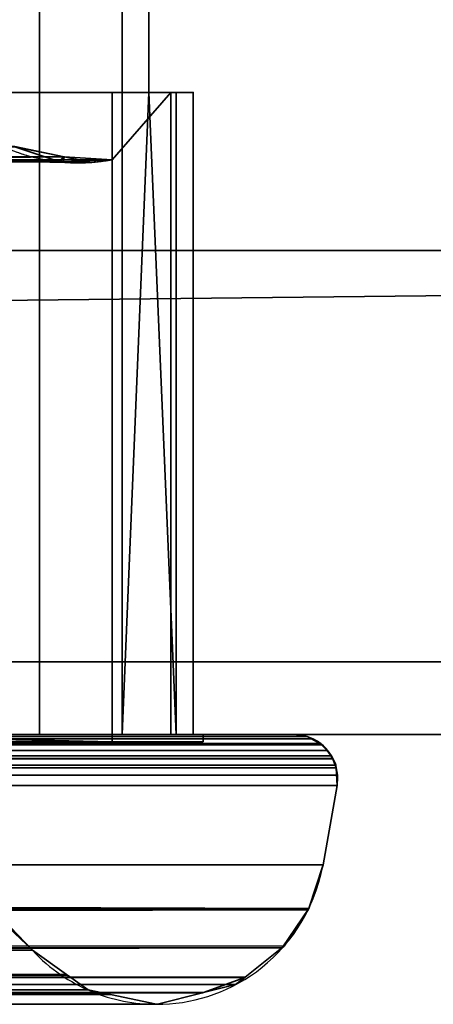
# Model space of a CAD drawing. Header units: millimetres. Extents: x -322 to 8072, y -96 to 57.
# Tile 240 of 256: x 6384 to 6396, y -47 to -20. Entities that reach past the tile are written whole.
import ezdxf

# ---------------------------------------------------------------- set-up
doc = ezdxf.new("R2010")
doc.units = ezdxf.units.MM
doc.layers.add('151', color=7, linetype='Continuous', true_color=0xffffff)

# ---------------------------------------------------------------- blocks, each defined once
blk = doc.blocks.new('UG_SURFACE_015')
at = {"layer": '151', "color": 252, "linetype": 'Continuous', "lineweight": 35}
for points in [[(6509, 0, 2017), (5491, 0, 2017), (5491, -26, 2017), (6509, -26, 2017)], [(6382.299, 0, 447.95), (6382.299, -39.3, 447.95), (6385.003, -39.3, 448.52), (6385.003, 0, 448.52)], [(6385.003, 0, 1896.48), (6385.003, -39.3, 1896.48), (6382.299, -39.3, 1897.05), (6382.299, 0, 1897.05)], [(6385.003, 0, 448.52), (6385.003, -39.3, 448.52), (6387.275, -39.3, 450.092), (6387.275, 0, 450.092)], [(6387.275, 0, 1894.908), (6387.275, -39.3, 1894.908), (6385.003, -39.3, 1896.48), (6385.003, 0, 1896.48)], [(6388.014, -21.65, 451), (6388.014, -17.65, 451), (6387.275, 0, 450.092), (6387.275, -39.3, 450.092)], [(6387.275, -39.3, 1894.908), (6387.275, 0, 1894.908), (6388.014, -17.65, 1894), (6388.014, -21.65, 1894)], [(5491, -26), (5491, -2), (6509, -2), (6509, -26)], [(6388.014, -21.65, 1894), (6388.014, -17.65, 1894), (5611.986, -17.65, 1894), (5611.986, -21.65, 1894)], [(6388.014, -17.65, 451), (6388.014, -21.65, 451), (5611.986, -21.65, 451), (5611.986, -17.65, 451)], [(5617.871, -21.65, 1890.128), (6382.129, -21.65, 1890.128), (6388.014, -21.65, 1894), (5611.986, -21.65, 1894)], [(6000, -21.65, 454.872), (5617.871, -21.65, 454.872), (5611.986, -21.65, 451), (6388.014, -21.65, 451)], [(6388.014, -21.65, 451), (6382.129, -21.65, 454.872), (6000, -21.65, 454.872)], [(6382.129, -21.65, 454.872), (6388.762, -21.65, 452.42), (6389.233, -21.65, 455.142), (6388.613, -21.65, 457.835)], [(6382.129, -21.65, 1890.128), (6387, -21.65, 1884.922), (6388.613, -21.65, 1887.165), (6389.233, -21.65, 1889.858)], [(6382.129, -21.65, 454.872), (6388.014, -21.65, 451), (6388.762, -21.65, 452.42)], [(6389.233, -21.65, 1889.858), (6388.762, -21.65, 1892.58), (6382.129, -21.65, 1890.128)], [(6388.613, -21.65, 457.835), (6387, -21.65, 460.078), (6382.129, -21.65, 454.872)], [(6387, -21.65, 460.078), (6387, -21.65, 1884.922), (6382.129, -21.65, 1890.128), (6382.129, -21.65, 454.872)], [(6388.762, -21.65, 1892.58), (6388.014, -21.65, 1894), (6382.129, -21.65, 1890.128)], [(6387, -23.5, 460.078), (6387, -23.5, 1884.922), (6387, -21.65, 1884.922), (6387, -21.65, 460.078)], [(6388.613, -21.65, 457.835), (6388.613, -39.3, 457.835), (6387, -39.3, 460.078), (6387, -23.5, 460.078)], [(6387, -23.5, 460.078), (6387, -21.65, 460.078), (6388.613, -21.65, 457.835)], [(6388.613, -21.65, 1887.165), (6387, -21.65, 1884.922), (6387, -23.5, 1884.922)], [(6387, -23.5, 1884.922), (6387, -39.3, 1884.922), (6388.613, -39.3, 1887.165), (6388.613, -21.65, 1887.165)], [(6388.014, -21.65, 451), (6387.275, -39.3, 450.092), (6388.762, -39.3, 452.42)], [(6388.762, -39.3, 1892.58), (6387.275, -39.3, 1894.908), (6388.014, -21.65, 1894)], [(6388.762, -39.3, 452.42), (6388.762, -21.65, 452.42), (6388.014, -21.65, 451)], [(6388.014, -21.65, 1894), (6388.762, -21.65, 1892.58), (6388.762, -39.3, 1892.58)], [(6389.233, -21.65, 455.142), (6389.233, -39.3, 455.142), (6388.613, -39.3, 457.835), (6388.613, -21.65, 457.835)], [(6388.613, -21.65, 1887.165), (6388.613, -39.3, 1887.165), (6389.233, -39.3, 1889.858), (6389.233, -21.65, 1889.858)], [(6388.762, -21.65, 452.42), (6388.762, -39.3, 452.42), (6389.233, -39.3, 455.142), (6389.233, -21.65, 455.142)], [(6389.233, -21.65, 1889.858), (6389.233, -39.3, 1889.858), (6388.762, -39.3, 1892.58), (6388.762, -21.65, 1892.58)], [(5615.674, -23.133, 1892.326), (5614.446, -23.389, 1893.554), (6385.539, -23.547, 1893.539)], [(5615.794, -23.108, 1892.206), (5615.674, -23.133, 1892.326), (6385.539, -23.547, 1893.539)], [(6385.539, -23.547, 1893.539), (6384.331, -23.147, 1892.331), (5615.794, -23.108, 1892.206)], [(6384.326, -23.133, 452.674), (6385.684, -23.416, 451.317), (6000, -23.503, 451.332)], [(6385.684, -23.416, 451.317), (6384.326, -23.133, 452.674), (6384.331, -23.147, 1892.331)], [(6385.684, -23.416, 451.317), (6384.331, -23.147, 1892.331), (6385.539, -23.547, 1893.539)], [(6385.539, -23.547, 1893.539), (5614.446, -23.389, 1893.554), (5622.715, -23.5, 1895)], [(5622.715, -23.5, 1895), (6377.285, -23.5, 1895), (6385.539, -23.547, 1893.539)], [(6377.285, -23.5, 450), (6000, -23.503, 451.332), (6385.684, -23.416, 451.317)], [(6385.684, -23.416, 451.317), (6385.684, -23.416, 451.316), (6377.285, -23.5, 450)], [(6385.684, -23.416, 451.316), (6386.434, -23.573, 450.567), (6377.285, -23.5, 450)], [(6386.434, -23.573, 450.567), (6387, -23.5, 450), (6377.285, -23.5, 450)], [(6377.285, -23.5, 1895), (6385.579, -23.56, 1893.579), (6385.539, -23.547, 1893.539)], [(6377.285, -23.5, 1895), (6387, -23.5, 1895), (6385.668, -23.557, 1893.668), (6385.579, -23.56, 1893.579)], [(6377.285, -39.3, 450), (6377.285, -23.5, 450), (6387, -23.5, 450), (6387, -39.5, 450)], [(6387, -39.5, 1895), (6387, -23.5, 1895), (6377.285, -23.5, 1895), (6377.285, -39.3, 1895)], [(6385.539, -23.547, 1893.539), (6385.684, -23.416, 451.316), (6385.684, -23.416, 451.317)], [(6385.539, -23.547, 1893.539), (6385.579, -23.56, 1893.579), (6385.684, -23.416, 451.316)], [(6385.579, -23.56, 1893.579), (6385.668, -23.557, 1893.668), (6385.684, -23.416, 451.316)], [(6387, -23.5, 460.078), (6385.684, -23.416, 451.316), (6385.668, -23.557, 1893.668)], [(6385.668, -23.557, 1893.668), (6387, -23.5, 1884.922), (6387, -23.5, 460.078)], [(6385.668, -23.557, 1893.668), (6387, -23.5, 1895), (6387, -23.5, 1884.922)], [(6387, -23.5, 460.078), (6386.434, -23.573, 450.567), (6385.684, -23.416, 451.316)], [(6387, -23.5, 460.078), (6387, -23.5, 450), (6386.434, -23.573, 450.567)], [(6387, -39.5, 450), (6387, -23.5, 450), (6387, -23.5, 460.078), (6387, -39.3, 460.078)], [(6387, -39.3, 1884.922), (6387, -23.5, 1884.922), (6387, -23.5, 1895), (6387, -39.5, 1895)], [(5478, -26, 2030), (5478, -39.3, 2030), (6522, -39.3, 2030), (6522, -26, 2030)], [(5478, -26, 2030), (6522, -26, 2030), (6509, -26, 2017), (5491, -26, 2017)], [(5491, -26), (6509, -26), (5478, -37.3)], [(6509, -26), (6522, -26), (6522, -37.3), (5478, -37.3)], [(5478, -37.3), (6522, -37.3), (6522, -39.3, 2), (5478, -39.3, 2)], [(6000, -39.3, 445), (5608, -39.3, 445), (5478, -39.3, 2), (6522, -39.3, 2)], [(5608, -39.3, 1900), (6392, -39.3, 1900), (6522, -39.3, 2030), (5478, -39.3, 2030)], [(5607.446, -39.435, 1900.554), (5607.29, -39.556, 1900.71), (6392.715, -39.553, 1900.715)], [(5607.518, -39.418, 1900.482), (5607.446, -39.435, 1900.554), (6392.715, -39.553, 1900.715)], [(6392.715, -39.553, 1900.715), (6392.713, -39.552, 1900.713), (5607.518, -39.418, 1900.482)], [(6392.713, -39.552, 1900.713), (6392.48, -39.421, 1900.48), (5607.518, -39.418, 1900.482)], [(5607.519, -39.418, 1900.481), (5607.518, -39.418, 1900.482), (6392.48, -39.421, 1900.48)], [(5608, -39.3, 1900), (5607.519, -39.418, 1900.481), (6392.48, -39.421, 1900.48)], [(5608, -39.3, 1900), (6392.478, -39.42, 1900.478), (6392.364, -39.357, 1900.364)], [(6392.48, -39.421, 1900.48), (6392.478, -39.42, 1900.478), (5608, -39.3, 1900)], [(6392.364, -39.357, 1900.364), (6392, -39.3, 1900), (5608, -39.3, 1900)], [(5617.701, -39.3, 447.95), (5610.5, -39.3, 447.5), (6389.5, -39.3, 447.5)], [(6382.299, -39.3, 1897.05), (6389.5, -39.3, 1897.5), (5610.5, -39.3, 1897.5)], [(6389.5, -39.5, 447.5), (6389.5, -39.3, 447.5), (5610.5, -39.3, 447.5), (5610.5, -39.5, 447.5)], [(5610.5, -39.3, 1897.5), (6389.5, -39.3, 1897.5), (6389.5, -39.5, 1897.5), (5610.5, -39.5, 1897.5)], [(6389.5, -39.5, 447.5), (5610.5, -39.5, 447.5), (5613, -39.5, 450), (6387, -39.5, 450)], [(5610.5, -39.5, 1897.5), (6389.5, -39.5, 1897.5), (6387, -39.5, 1895), (5613, -39.5, 1895)], [(6387, -39.5, 450), (5613, -39.5, 450), (5622.715, -39.3, 450), (6377.285, -39.3, 450)], [(6377.285, -39.3, 1895), (5622.715, -39.3, 1895), (5613, -39.5, 1895), (6387, -39.5, 1895)], [(6389.5, -39.3, 447.5), (5620.414, -39.3, 448.47), (5617.701, -39.3, 447.95)], [(5622.715, -39.3, 450), (5620.414, -39.3, 448.47), (6389.5, -39.3, 447.5), (6382.299, -39.3, 447.95)], [(6522, -39.3, 2), (6392, -39.3, 445), (6000, -39.3, 445)], [(6000, -39.402, 444.517), (6000, -39.3, 445), (6392, -39.3, 445)], [(6392, -39.3, 445), (6392.364, -39.357, 444.636), (6000, -39.402, 444.517)], [(6392.364, -39.357, 444.636), (6392.478, -39.42, 444.522), (6000, -39.402, 444.517)], [(6000, -39.558, 444.297), (6000, -39.402, 444.517), (6392.48, -39.421, 444.52)], [(6392.478, -39.42, 444.522), (6392.48, -39.421, 444.52), (6000, -39.402, 444.517)], [(6392.48, -39.421, 444.52), (6392.713, -39.552, 444.287), (6000, -39.558, 444.297)], [(6389.5, -39.3, 1897.5), (6382.299, -39.3, 1897.05), (6385.003, -39.3, 1896.48)], [(6385.003, -39.3, 448.52), (6382.299, -39.3, 447.95), (6389.5, -39.3, 447.5)], [(6389.5, -39.3, 1897.5), (6385.003, -39.3, 1896.48), (6387.275, -39.3, 1894.908)], [(6389.5, -39.3, 447.5), (6387.275, -39.3, 450.092), (6385.003, -39.3, 448.52)], [(6387, -39.3, 460.078), (6387, -39.3, 1884.922), (6387, -39.5, 1895), (6387, -39.5, 450)], [(6387, -39.3, 460.078), (6388.613, -39.3, 457.835), (6389.5, -39.3, 1897.5), (6389.233, -39.3, 1889.858)], [(6389.233, -39.3, 1889.858), (6388.613, -39.3, 1887.165), (6387, -39.3, 460.078)], [(6388.613, -39.3, 1887.165), (6387, -39.3, 1884.922), (6387, -39.3, 460.078)], [(6387, -39.5, 450), (6387, -39.5, 1895), (6389.5, -39.5, 1897.5), (6389.5, -39.5, 447.5)], [(6389.5, -39.3, 447.5), (6388.762, -39.3, 452.42), (6387.275, -39.3, 450.092)], [(6387.275, -39.3, 1894.908), (6388.762, -39.3, 1892.58), (6389.5, -39.3, 1897.5)], [(6388.613, -39.3, 457.835), (6389.233, -39.3, 455.142), (6389.5, -39.3, 1897.5)], [(6389.233, -39.3, 455.142), (6388.762, -39.3, 452.42), (6389.5, -39.3, 447.5)], [(6388.762, -39.3, 1892.58), (6389.233, -39.3, 1889.858), (6389.5, -39.3, 1897.5)], [(6389.5, -39.3, 447.5), (6389.5, -39.3, 1897.5), (6389.233, -39.3, 455.142)], [(6389.5, -39.3, 1897.5), (6389.5, -39.3, 447.5), (6389.5, -39.5, 447.5), (6389.5, -39.5, 1897.5)], [(6522, -39.3, 2), (6522, -39.3, 2030), (6392, -39.3, 1900), (6392, -39.3, 445)], [(6392.364, -39.357, 444.636), (6392, -39.3, 445), (6392, -39.3, 1900), (6392.364, -39.357, 1900.364)], [(6392.364, -39.357, 1900.364), (6392.478, -39.42, 444.522), (6392.364, -39.357, 444.636)], [(6392.364, -39.357, 1900.364), (6392.478, -39.42, 1900.478), (6392.478, -39.42, 444.522)], [(6392.478, -39.42, 1900.478), (6392.48, -39.421, 1900.48), (6392.713, -39.552, 444.287), (6392.48, -39.421, 444.52)], [(6392.48, -39.421, 444.52), (6392.478, -39.42, 444.522), (6392.478, -39.42, 1900.478)], [(6392.48, -39.421, 1900.48), (6392.713, -39.552, 1900.713), (6392.713, -39.552, 444.287)], [(5607.083, -39.735, 1900.917), (5606.93, -39.964, 1901.07), (6393.068, -39.967, 1901.068)], [(5607.084, -39.734, 1900.916), (5607.083, -39.735, 1900.917), (6392.913, -39.746, 1900.913)], [(5607.083, -39.735, 1900.917), (6393.067, -39.966, 1901.067), (6393.032, -39.888, 1901.032)], [(6393.068, -39.967, 1901.068), (6393.067, -39.966, 1901.067), (5607.083, -39.735, 1900.917)], [(6393.032, -39.888, 1901.032), (6392.913, -39.746, 1900.913), (5607.083, -39.735, 1900.917)], [(5607.111, -39.695, 1900.89), (5607.084, -39.734, 1900.916), (6392.913, -39.746, 1900.913)], [(5607.287, -39.558, 1900.713), (5607.111, -39.695, 1900.89), (6392.913, -39.746, 1900.913)], [(6392.784, -39.591, 1900.784), (6392.715, -39.553, 1900.715), (5607.287, -39.558, 1900.713)], [(5607.29, -39.556, 1900.71), (5607.287, -39.558, 1900.713), (6392.715, -39.553, 1900.715)], [(5607.287, -39.558, 1900.713), (6392.91, -39.743, 1900.91), (6392.784, -39.591, 1900.784)], [(6392.913, -39.746, 1900.913), (6392.91, -39.743, 1900.91), (5607.287, -39.558, 1900.713)], [(6392.713, -39.552, 444.287), (6392.715, -39.553, 444.285), (6000, -39.558, 444.297)], [(6000, -39.685, 444.119), (6000, -39.558, 444.297), (6392.715, -39.553, 444.285)], [(6392.715, -39.553, 444.285), (6392.784, -39.591, 444.216), (6000, -39.685, 444.119)], [(6392.784, -39.591, 444.216), (6392.91, -39.743, 444.09), (6000, -39.685, 444.119)], [(6000, -39.734, 444.089), (6000, -39.685, 444.119), (6392.91, -39.743, 444.09)], [(6392.91, -39.743, 444.09), (6392.913, -39.746, 444.087), (6000, -39.734, 444.089)], [(6000, -39.972, 443.946), (6000, -39.734, 444.089), (6392.913, -39.746, 444.087)], [(6392.913, -39.746, 444.087), (6393.032, -39.888, 443.968), (6000, -39.972, 443.946)], [(6392.784, -39.591, 444.216), (6392.715, -39.553, 444.285), (6392.713, -39.552, 1900.713), (6392.715, -39.553, 1900.715)], [(6392.715, -39.553, 444.285), (6392.713, -39.552, 444.287), (6392.713, -39.552, 1900.713)], [(6392.91, -39.743, 444.09), (6392.715, -39.553, 1900.715), (6392.784, -39.591, 1900.784)], [(6392.715, -39.553, 1900.715), (6392.91, -39.743, 444.09), (6392.784, -39.591, 444.216)], [(6392.784, -39.591, 1900.784), (6392.91, -39.743, 1900.91), (6392.91, -39.743, 444.09)], [(6393.032, -39.888, 443.968), (6392.913, -39.746, 444.087), (6392.91, -39.743, 1900.91), (6392.913, -39.746, 1900.913)], [(6392.913, -39.746, 444.087), (6392.91, -39.743, 444.09), (6392.91, -39.743, 1900.91)], [(6393.067, -39.966, 443.933), (6392.913, -39.746, 1900.913), (6393.032, -39.888, 1901.032)], [(6392.913, -39.746, 1900.913), (6393.067, -39.966, 443.933), (6393.032, -39.888, 443.968)], [(5606.915, -39.987, 1901.085), (5606.84, -40.219, 1901.16), (6393.145, -40.142, 1901.145)], [(5606.93, -39.965, 1901.07), (5606.915, -39.987, 1901.085), (6393.145, -40.142, 1901.145)], [(5606.93, -39.964, 1901.07), (5606.93, -39.965, 1901.07), (6393.068, -39.967, 1901.068)], [(6393.145, -40.142, 1901.145), (6393.068, -39.967, 1901.068), (5606.93, -39.965, 1901.07)], [(6393.032, -39.888, 443.968), (6393.067, -39.966, 443.933), (6000, -39.972, 443.946)], [(6393.067, -39.966, 443.933), (6393.068, -39.967, 443.932), (6000, -39.972, 443.946)], [(6000, -40.101, 443.868), (6000, -39.972, 443.946), (6393.068, -39.967, 443.932)], [(6393.068, -39.967, 443.932), (6393.145, -40.142, 443.855), (6000, -40.101, 443.868)], [(6393.032, -39.888, 1901.032), (6393.067, -39.966, 1901.067), (6393.067, -39.966, 443.933)], [(6393.068, -39.967, 443.932), (6393.067, -39.966, 443.933), (6393.067, -39.966, 1901.067), (6393.068, -39.967, 1901.068)], [(6393.159, -40.218, 443.841), (6393.068, -39.967, 1901.068), (6393.145, -40.142, 1901.145)], [(6393.068, -39.967, 1901.068), (6393.159, -40.218, 443.841), (6393.127, -40.089, 443.878)], [(6393.127, -40.089, 443.878), (6393.068, -39.967, 443.932), (6393.068, -39.967, 1901.068)], [(6393.145, -40.142, 443.855), (6393.068, -39.967, 443.932), (6393.127, -40.089, 443.878)], [(5606.821, -40.278, 1901.179), (5606.804, -40.599, 1901.196), (6393.159, -40.219, 1901.16)], [(6393.159, -40.219, 1901.16), (5606.804, -40.599, 1901.196), (5606.818, -40.709, 1901.182)], [(5606.818, -40.709, 1901.182), (6393.198, -40.421, 1901.197), (6393.159, -40.219, 1901.16)], [(6393.159, -40.219, 1901.16), (5606.84, -40.22, 1901.161), (5606.821, -40.278, 1901.179)], [(5606.84, -40.219, 1901.16), (6393.159, -40.218, 1901.159), (6393.145, -40.142, 1901.145)], [(5606.84, -40.219, 1901.16), (6393.159, -40.219, 1901.16), (6393.159, -40.218, 1901.159)], [(5606.84, -40.219, 1901.16), (5606.84, -40.22, 1901.161), (6393.159, -40.219, 1901.16)], [(6000, -40.218, 443.852), (6000, -40.101, 443.868), (6393.145, -40.142, 443.855)], [(6393.145, -40.142, 443.855), (6393.159, -40.218, 443.841), (6000, -40.218, 443.852)], [(6393.159, -40.218, 443.841), (6393.159, -40.219, 443.84), (6000, -40.218, 443.852)], [(6000, -40.565, 443.802), (6000, -40.218, 443.852), (6393.159, -40.219, 443.84)], [(6000, -40.709, 443.818), (6000, -40.565, 443.802), (6393.159, -40.219, 443.84)], [(6393.159, -40.219, 443.84), (6393.198, -40.421, 443.803), (6000, -40.709, 443.818)], [(6393.127, -40.089, 443.878), (6393.159, -40.218, 443.841), (6393.145, -40.142, 443.855)], [(6393.145, -40.142, 1901.145), (6393.159, -40.218, 1901.159), (6393.159, -40.218, 443.841)], [(6393.159, -40.219, 443.84), (6393.159, -40.218, 443.841), (6393.159, -40.218, 1901.159), (6393.159, -40.219, 1901.16)], [(6393.182, -40.709, 443.818), (6393.159, -40.219, 1901.16), (6393.198, -40.421, 1901.197)], [(6393.159, -40.219, 1901.16), (6393.182, -40.709, 443.818), (6393.199, -40.471, 443.808)], [(6393.199, -40.471, 443.808), (6393.159, -40.219, 443.84), (6393.159, -40.219, 1901.16)], [(6393.198, -40.421, 443.803), (6393.159, -40.219, 443.84), (6393.199, -40.471, 443.808)], [(5606.818, -40.709, 1901.182), (6393.182, -40.709, 1901.182), (6393.198, -40.421, 1901.197)], [(6393.198, -40.421, 443.803), (6393.182, -40.709, 443.818), (6000, -40.709, 443.818)], [(6393.199, -40.471, 443.808), (6393.182, -40.709, 443.818), (6393.198, -40.421, 443.803)], [(6393.198, -40.421, 1901.197), (6393.182, -40.709, 1901.182), (6393.182, -40.709, 443.818)], [(6392.797, -42.882, 1900.797), (6393.182, -40.709, 1901.182), (5606.818, -40.709, 1901.182), (5607.203, -42.882, 1900.797)], [(6000, -40.709, 443.818), (6393.182, -40.709, 443.818), (6392.797, -42.882, 444.203), (6000, -42.882, 444.203)], [(6392.797, -42.882, 444.203), (6393.182, -40.709, 443.818), (6393.182, -40.709, 1901.182), (6392.797, -42.882, 1900.797)], [(6000, -45.236, 452.187), (6384.813, -45.236, 452.187), (6381.649, -42.255, 455.351)], [(6381.649, -42.255, 455.351), (6384.813, -45.236, 1892.813), (6383.078, -43.503, 1891.078)], [(6381.649, -42.255, 455.351), (6384.813, -45.236, 452.187), (6384.813, -45.236, 1892.813)], [(6392.797, -42.882, 1900.797), (5607.203, -42.882, 1900.797), (5607.597, -44.083, 1900.403), (6392.403, -44.083, 1900.403)], [(6000, -42.882, 444.203), (6392.797, -42.882, 444.203), (6392.403, -44.083, 444.597)], [(6392.403, -44.083, 444.597), (6000, -44.055, 444.673), (6000, -42.882, 444.203)], [(6392.797, -42.882, 1900.797), (6392.403, -44.083, 1900.403), (6392.403, -44.085, 444.597), (6392.403, -44.083, 444.597)], [(6392.403, -44.083, 444.597), (6392.797, -42.882, 444.203), (6392.797, -42.882, 1900.797)], [(6384.813, -45.236, 1892.813), (5615.187, -45.236, 1892.813), (5616.922, -43.503, 1891.078)], [(6383.078, -43.503, 1891.078), (6384.813, -45.236, 1892.813), (5616.922, -43.503, 1891.078)], [(5607.597, -44.083, 1900.403), (6391.729, -45.119, 1899.729), (6392.389, -44.127, 1900.389)], [(5607.597, -44.083, 1900.403), (5607.597, -44.085, 1900.403), (6391.672, -45.165, 1899.672)], [(6391.672, -45.165, 1899.672), (6391.729, -45.119, 1899.729), (5607.597, -44.083, 1900.403)], [(6392.389, -44.127, 1900.389), (6392.403, -44.085, 1900.403), (5607.597, -44.083, 1900.403)], [(6392.403, -44.085, 1900.403), (6392.403, -44.083, 1900.403), (5607.597, -44.083, 1900.403)], [(6391.672, -45.165, 1899.672), (5607.597, -44.085, 1900.403), (5607.611, -44.127, 1900.389)], [(6000, -44.055, 444.673), (6392.403, -44.083, 444.597), (6392.403, -44.085, 444.597)], [(6392.403, -44.085, 444.597), (6000, -44.644, 444.909), (6000, -44.055, 444.673)], [(6392.403, -44.085, 444.597), (6392.389, -44.127, 444.611), (6000, -44.644, 444.909)], [(6392.403, -44.085, 1900.403), (6391.672, -45.165, 445.328), (6391.729, -45.119, 445.271)], [(6391.672, -45.165, 445.328), (6392.403, -44.085, 1900.403), (6392.389, -44.127, 1900.389)], [(6392.403, -44.085, 1900.403), (6391.729, -45.119, 445.271), (6392.389, -44.127, 444.611)], [(6392.389, -44.127, 444.611), (6392.403, -44.085, 444.597), (6392.403, -44.085, 1900.403)], [(6392.403, -44.083, 1900.403), (6392.403, -44.085, 1900.403), (6392.403, -44.085, 444.597)], [(5607.611, -44.127, 1900.389), (5608.271, -45.119, 1899.729), (6391.672, -45.165, 1899.672)], [(6000, -44.644, 444.909), (6392.389, -44.127, 444.611), (6391.729, -45.119, 445.271)], [(6392.389, -44.127, 1900.389), (6391.729, -45.119, 1899.729), (6391.672, -45.165, 445.328)], [(6000, -44.644, 444.909), (6391.729, -45.119, 445.271), (6391.672, -45.165, 445.328)], [(6391.672, -45.165, 445.328), (6000, -45.119, 445.388), (6000, -44.644, 444.909)], [(5608.271, -45.119, 1899.729), (5608.328, -45.165, 1899.672), (6391.672, -45.165, 1899.672)], [(6391.668, -45.168, 1899.668), (6391.672, -45.165, 1899.672), (5608.328, -45.165, 1899.672)], [(5608.332, -45.168, 1899.668), (5609.346, -45.974, 1898.654), (6390.654, -45.974, 1898.654)], [(6000, -45.964, 446.239), (6000, -45.119, 445.388), (6391.672, -45.165, 445.328)], [(6000, -45.964, 446.239), (6391.672, -45.165, 445.328), (6391.668, -45.168, 445.332)], [(6000, -45.964, 446.239), (6391.668, -45.168, 445.332), (6390.654, -45.974, 446.346)], [(6390.645, -45.981, 446.355), (6390.654, -45.974, 446.346), (6391.668, -45.168, 1899.668), (6390.654, -45.974, 1898.654)], [(6390.654, -45.974, 446.346), (6391.668, -45.168, 445.332), (6391.668, -45.168, 1899.668)], [(6391.729, -45.119, 1899.729), (6391.672, -45.165, 1899.672), (6391.668, -45.168, 445.332), (6391.672, -45.165, 445.328)], [(6391.672, -45.165, 1899.672), (6391.668, -45.168, 1899.668), (6391.668, -45.168, 445.332)], [(6385.749, -45.902, 1893.749), (5614.251, -45.902, 1893.749), (5615.187, -45.236, 1892.813), (6384.813, -45.236, 1892.813)], [(6000, -45.783, 451.581), (6385.749, -45.902, 451.251), (6384.813, -45.236, 452.187)], [(6384.813, -45.236, 452.187), (6000, -45.236, 452.187), (6000, -45.783, 451.581)], [(6384.813, -45.236, 452.187), (6385.749, -45.902, 451.251), (6385.774, -45.919, 1893.774), (6385.749, -45.902, 1893.749)], [(6385.749, -45.902, 1893.749), (6384.813, -45.236, 1892.813), (6384.813, -45.236, 452.187)], [(5609.346, -45.974, 1898.654), (5609.355, -45.981, 1898.645), (6389.51, -46.399, 1897.51)], [(6389.51, -46.399, 1897.51), (6390.396, -46.179, 1898.396), (5609.346, -45.974, 1898.654)], [(6390.396, -46.179, 1898.396), (6390.645, -45.981, 1898.645), (5609.346, -45.974, 1898.654)], [(6390.645, -45.981, 1898.645), (6390.654, -45.974, 1898.654), (5609.346, -45.974, 1898.654)], [(6389.51, -46.399, 1897.51), (5609.355, -45.981, 1898.645), (5609.604, -46.179, 1898.396)], [(6385.774, -45.919, 1893.774), (5613.054, -46.453, 1894.946), (5613.654, -46.326, 1894.346)], [(6385.774, -45.919, 1893.774), (6386.346, -46.326, 1894.346), (5613.054, -46.453, 1894.946)], [(5613.654, -46.326, 1894.346), (6385.749, -45.902, 1893.749), (6385.774, -45.919, 1893.774)], [(5613.654, -46.326, 1894.346), (5614.226, -45.919, 1893.774), (5614.251, -45.902, 1893.749), (6385.749, -45.902, 1893.749)], [(6000, -45.783, 451.581), (6000, -45.948, 451.231), (6385.749, -45.902, 451.251)], [(6385.774, -45.919, 451.226), (6385.749, -45.902, 451.251), (6000, -45.948, 451.231)], [(6000, -45.948, 451.231), (6386.346, -46.326, 450.654), (6385.774, -45.919, 451.226)], [(6386.346, -46.326, 450.654), (6000, -45.948, 451.231), (6000, -46.512, 450.042)], [(6390.654, -45.974, 446.346), (6000, -46.006, 446.345), (6000, -45.964, 446.239)], [(6000, -46.006, 446.345), (6390.654, -45.974, 446.346), (6390.645, -45.981, 446.355)], [(6000, -46.469, 447.522), (6390.645, -45.981, 446.355), (6390.396, -46.179, 446.604)], [(6390.645, -45.981, 446.355), (6000, -46.469, 447.522), (6000, -46.006, 446.345)], [(6385.749, -45.902, 451.251), (6385.774, -45.919, 451.226), (6385.774, -45.919, 1893.774)], [(6386.346, -46.326, 1894.346), (6385.774, -45.919, 451.226), (6386.346, -46.326, 450.654)], [(6386.346, -46.326, 1894.346), (6385.774, -45.919, 1893.774), (6385.774, -45.919, 451.226)], [(6390.645, -45.981, 1898.645), (6389.51, -46.399, 447.49), (6390.396, -46.179, 446.604)], [(6389.51, -46.399, 447.49), (6390.645, -45.981, 1898.645), (6390.396, -46.179, 1898.396)], [(6390.396, -46.179, 446.604), (6390.645, -45.981, 446.355), (6390.645, -45.981, 1898.645)], [(6390.654, -45.974, 1898.654), (6390.645, -45.981, 1898.645), (6390.645, -45.981, 446.355)], [(5609.604, -46.179, 1898.396), (5610.49, -46.399, 1897.51), (6389.51, -46.399, 1897.51)], [(6390.396, -46.179, 446.604), (6389.51, -46.399, 447.49), (6000, -46.469, 447.522)], [(6390.396, -46.179, 1898.396), (6389.51, -46.399, 1897.51), (6389.488, -46.405, 447.512), (6389.51, -46.399, 447.49)], [(5610.49, -46.399, 1897.51), (5610.512, -46.405, 1897.488), (6388.25, -46.713, 1896.25), (6389.488, -46.405, 1897.488)], [(6389.488, -46.405, 1897.488), (6389.51, -46.399, 1897.51), (5610.49, -46.399, 1897.51)], [(5610.512, -46.405, 1897.488), (5611.75, -46.713, 1896.25), (6388.25, -46.713, 1896.25)], [(6386.953, -46.454, 1894.953), (5611.75, -46.713, 1896.25), (5611.751, -46.713, 1896.249)], [(6386.953, -46.454, 1894.953), (6388.219, -46.72, 1896.219), (5611.75, -46.713, 1896.25)], [(5611.751, -46.713, 1896.249), (5611.781, -46.72, 1896.219), (6386.946, -46.453, 1894.946)], [(6386.946, -46.453, 1894.946), (6386.953, -46.454, 1894.953), (5611.751, -46.713, 1896.249)], [(5611.781, -46.72, 1896.219), (5613.047, -46.454, 1894.953), (5613.054, -46.453, 1894.946), (6386.946, -46.453, 1894.946)], [(6386.346, -46.326, 1894.346), (6386.946, -46.453, 1894.946), (5613.054, -46.453, 1894.946)], [(6000, -46.512, 450.042), (6386.946, -46.453, 450.054), (6386.346, -46.326, 450.654)], [(6000, -46.469, 447.522), (6389.51, -46.399, 447.49), (6389.488, -46.405, 447.512)], [(6389.488, -46.405, 447.512), (6000, -46.626, 448.747), (6000, -46.652, 447.986)], [(6389.488, -46.405, 447.512), (6000, -46.652, 447.986), (6000, -46.469, 447.522)], [(6389.488, -46.405, 447.512), (6388.25, -46.713, 448.75), (6000, -46.626, 448.747)], [(6388.219, -46.72, 448.781), (6386.953, -46.454, 450.047), (6386.946, -46.453, 450.054), (6000, -46.512, 450.042)], [(6388.249, -46.713, 448.751), (6000, -46.512, 450.042), (6000, -46.589, 449.879)], [(6388.249, -46.713, 448.751), (6388.219, -46.72, 448.781), (6000, -46.512, 450.042)], [(6386.346, -46.326, 450.654), (6386.946, -46.453, 1894.946), (6386.346, -46.326, 1894.346)], [(6386.346, -46.326, 450.654), (6386.953, -46.454, 1894.953), (6386.946, -46.453, 1894.946)], [(6386.346, -46.326, 450.654), (6386.946, -46.453, 450.054), (6386.953, -46.454, 450.047), (6386.953, -46.454, 1894.953)], [(6388.219, -46.72, 1896.219), (6386.953, -46.454, 450.047), (6388.219, -46.72, 448.781)], [(6388.219, -46.72, 1896.219), (6386.953, -46.454, 1894.953), (6386.953, -46.454, 450.047)], [(6388.249, -46.713, 448.751), (6388.25, -46.713, 448.75), (6389.488, -46.405, 1897.488), (6388.25, -46.713, 1896.25)], [(6388.25, -46.713, 448.75), (6389.488, -46.405, 447.512), (6389.488, -46.405, 1897.488)], [(6389.51, -46.399, 1897.51), (6389.488, -46.405, 1897.488), (6389.488, -46.405, 447.512)], [(5611.75, -46.713, 1896.25), (6388.219, -46.72, 1896.219), (6388.249, -46.713, 1896.249)], [(6388.249, -46.713, 1896.249), (6388.25, -46.713, 1896.25), (5611.75, -46.713, 1896.25)], [(6000, -46.589, 449.879), (6388.25, -46.713, 448.75), (6388.249, -46.713, 448.751)], [(6000, -46.589, 449.879), (6000, -46.626, 448.747), (6388.25, -46.713, 448.75)], [(6388.219, -46.72, 448.781), (6388.249, -46.713, 1896.249), (6388.219, -46.72, 1896.219)], [(6388.219, -46.72, 448.781), (6388.249, -46.713, 448.751), (6388.249, -46.713, 1896.249)], [(6388.25, -46.713, 1896.25), (6388.249, -46.713, 1896.249), (6388.249, -46.713, 448.751)]]:
    blk.add_3dface(points, dxfattribs=at)

msp = doc.modelspace()

# ---------------------------------------------------------------- linework, layer by layer
at = {"layer": '151', "color": 253, "linetype": 'Continuous', "lineweight": -3}
for p, q in [((6388.014, -21.65, 1894), (6388.014, -17.65, 1894)), ((6388.014, -17.65, 451), (6388.014, -21.65, 451)), ((5611.986, -21.65, 451), (6388.014, -21.65, 451)), ((6388.014, -21.65, 1894), (5611.986, -21.65, 1894)), ((6387, -21.65, 460.078), (6387, -23.5, 460.078)), ((6387, -21.65, 1884.922), (6387, -23.5, 1884.922)), ((6387, -21.65, 1884.922), (6387, -21.65, 460.078)), ((6377.286, -23.5, 450), (6387, -23.5, 450)), ((6387, -23.5, 1895), (6377.286, -23.5, 1895)), ((6387, -23.5, 450), (6387, -23.5, 460.078)), ((6387, -23.5, 1884.922), (6387, -39.3, 1884.922)), ((6387, -39.5, 450), (6387, -23.5, 450)), ((6387, -23.5, 1884.922), (6387, -23.5, 1895)), ((6387, -23.5, 460.078), (6387, -39.3, 460.078)), ((6387, -39.5, 1895), (6387, -23.5, 1895)), ((6387, -23.5, 460.078), (6387, -23.5, 1884.922)), ((6522, -26, 2030), (5478, -26, 2030)), ((6522, -26, 2030), (5478, -26, 2030)), ((6509, -26, 2017), (5491, -26, 2017)), ((6522, -37.3), (5478, -37.3)), ((5478, -39.3, 2030), (6522, -39.3, 2030)), ((5478, -39.3, 2), (6522, -39.3, 2)), ((6389.5, -39.3, 1897.5), (5610.5, -39.3, 1897.5)), ((5610.5, -39.3, 447.5), (6389.5, -39.3, 447.5)), ((6389.5, -39.5, 1897.5), (5610.5, -39.5, 1897.5)), ((5610.5, -39.5, 447.5), (6389.5, -39.5, 447.5)), ((5613, -39.5, 450), (6387, -39.5, 450)), ((6387, -39.5, 1895), (5613, -39.5, 1895)), ((6387, -39.3, 1884.922), (6387, -39.3, 460.078)), ((6387, -39.5, 450), (6387, -39.5, 1895)), ((6389.5, -39.5, 447.5), (6389.5, -39.3, 447.5)), ((6389.5, -39.3, 447.5), (6389.5, -39.3, 1897.5)), ((6389.5, -39.5, 1897.5), (6389.5, -39.3, 1897.5)), ((6389.5, -39.5, 447.5), (6389.5, -39.5, 1897.5)), ((6393.182, -40.709, 1901.182), (5606.818, -40.709, 1901.182)), ((6000, -40.709, 443.818), (6393.182, -40.709, 443.818)), ((6393.182, -40.709, 1901.182), (6392.797, -42.882, 1900.797)), ((6393.182, -40.709, 443.818), (6392.797, -42.882, 444.203)), ((6393.182, -40.709, 443.818), (6393.182, -40.709, 1901.182))]:
    msp.add_line(p, q, dxfattribs=at)
at = {"layer": '151', "color": 253, "linetype": 'Continuous', "lineweight": -3, "extrusion": (0, 1, 5.41234e-13)}
for centre, start, end in [((-6382.235, 454.95, -21.65), 132.8966, 214.3502), ((-6382.235, 1890.05, -21.65), 145.6498, 227.1034)]:
    msp.add_arc(centre, 7, start, end, dxfattribs=at)
at = {"layer": '151', "color": 253, "linetype": 'Continuous', "lineweight": -3, "extrusion": (0, 1, 0)}
for centre, start, end in [((-6382.235, 1890.05, -39.3), 45, 227.1034), ((-6382.235, 454.95, -39.3), 132.8966, 315)]:
    msp.add_arc(centre, 7, start, end, dxfattribs=at)
at = {"layer": '151', "color": 253, "linetype": 'Continuous', "lineweight": -3}
for points, knots in [([(6382.129, -21.65, 1890.129), (6382.772, -22.48, 1890.772), (6383.581, -23.006, 1891.581), (6385.253, -23.596, 1893.253), (6386.135, -23.662, 1894.135), (6387, -23.5, 1895)], [0, 0, 0, 0, 0.5, 0.5, 1, 1, 1, 1]), ([(6393.182, -40.709, 443.818), (6393.218, -40.504, 443.782), (6393.197, -40.287, 443.803), (6393.065, -39.912, 443.935), (6392.958, -39.758, 444.042), (6392.594, -39.404, 444.406), (6392.296, -39.3, 444.704), (6392, -39.3, 445)], [0, 0, 0, 0, 0.25, 0.25, 0.5, 0.5, 1, 1, 1, 1]), ([(6393.182, -40.709, 1901.182), (6393.218, -40.504, 1901.218), (6393.197, -40.287, 1901.197), (6393.065, -39.912, 1901.065), (6392.958, -39.758, 1900.958), (6392.594, -39.404, 1900.594), (6392.296, -39.3, 1900.296), (6392, -39.3, 1900)], [0, 0, 0, 0, 0.25, 0.25, 0.5, 0.5, 1, 1, 1, 1]), ([(6388.219, -46.72, 448.781), (6389.17, -46.72, 447.83), (6390.125, -46.438, 446.875), (6391.805, -45.208, 445.195), (6392.563, -44.204, 444.437), (6392.797, -42.882, 444.203)], [0, 0, 0, 0, 0.5, 0.5, 1, 1, 1, 1]), ([(6388.219, -46.72, 1896.219), (6389.17, -46.72, 1897.17), (6390.125, -46.438, 1898.125), (6391.805, -45.208, 1899.805), (6392.563, -44.204, 1900.563), (6392.797, -42.882, 1900.797)], [0, 0, 0, 0, 0.5, 0.5, 1, 1, 1, 1]), ([(6384.813, -45.236, 452.187), (6385.296, -45.755, 451.704), (6385.842, -46.117, 451.158), (6387.013, -46.606, 449.987), (6387.61, -46.72, 449.39), (6388.219, -46.72, 448.781)], [0, 0, 0, 0, 0.5, 0.5, 1, 1, 1, 1]), ([(6384.813, -45.236, 1892.813), (6385.296, -45.755, 1893.296), (6385.842, -46.117, 1893.842), (6387.013, -46.606, 1895.013), (6387.61, -46.72, 1895.61), (6388.219, -46.72, 1896.219)], [0, 0, 0, 0, 0.5, 0.5, 1, 1, 1, 1])]:
    msp.add_open_spline(points, degree=3, knots=knots, dxfattribs=at)
msp.add_rational_spline([(6382.129, -21.65, 454.871), (6382.993, -22.764, 454.007), (6384.214, -23.515, 452.786), (6385.623, -23.758, 451.377), (6387, -23.5, 450)], [0.987942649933, 0.918140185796, 0.896882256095, 0.924168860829, 1], degree=4, dxfattribs=at)
for points in [[(6392, -39.3, 1900), (6130.667, -39.3, 1900), (5869.333, -39.3, 1900), (5608, -39.3, 1900)], [(6000, -39.3, 445), (6130.667, -39.3, 445), (6261.333, -39.3, 445), (6392, -39.3, 445)], [(6392, -39.3, 445), (6392, -39.3, 930), (6392, -39.3, 1415), (6392, -39.3, 1900)], [(6377.856, -39.556, 1885.856), (6380.323, -41.06, 1888.323), (6382.675, -42.936, 1890.675), (6384.813, -45.236, 1892.813)], [(6377.856, -39.556, 459.144), (6380.323, -41.06, 456.677), (6382.675, -42.935, 454.325), (6384.813, -45.236, 452.187)], [(6392.797, -42.882, 1900.797), (6130.932, -42.882, 1900.797), (5869.068, -42.882, 1900.797), (5607.203, -42.882, 1900.797)], [(6000, -42.882, 444.203), (6130.932, -42.882, 444.203), (6261.865, -42.882, 444.203), (6392.797, -42.882, 444.203)], [(6392.797, -42.882, 444.203), (6392.797, -42.882, 929.734), (6392.797, -42.882, 1415.266), (6392.797, -42.882, 1900.797)], [(6384.813, -45.236, 1892.813), (6128.271, -45.236, 1892.813), (5871.729, -45.236, 1892.813), (5615.187, -45.236, 1892.813)], [(6000, -45.236, 452.187), (6128.271, -45.236, 452.187), (6256.542, -45.236, 452.187), (6384.813, -45.236, 452.187)], [(6384.813, -45.236, 452.187), (6384.813, -45.236, 932.396), (6384.813, -45.236, 1412.604), (6384.813, -45.236, 1892.813)]]:
    msp.add_open_spline(points, degree=3, dxfattribs=at)

# ---------------------------------------------------------------- block references
msp.add_blockref('UG_SURFACE_015', (0, 0), dxfattribs=at)

doc.saveas('drawing.dxf')
